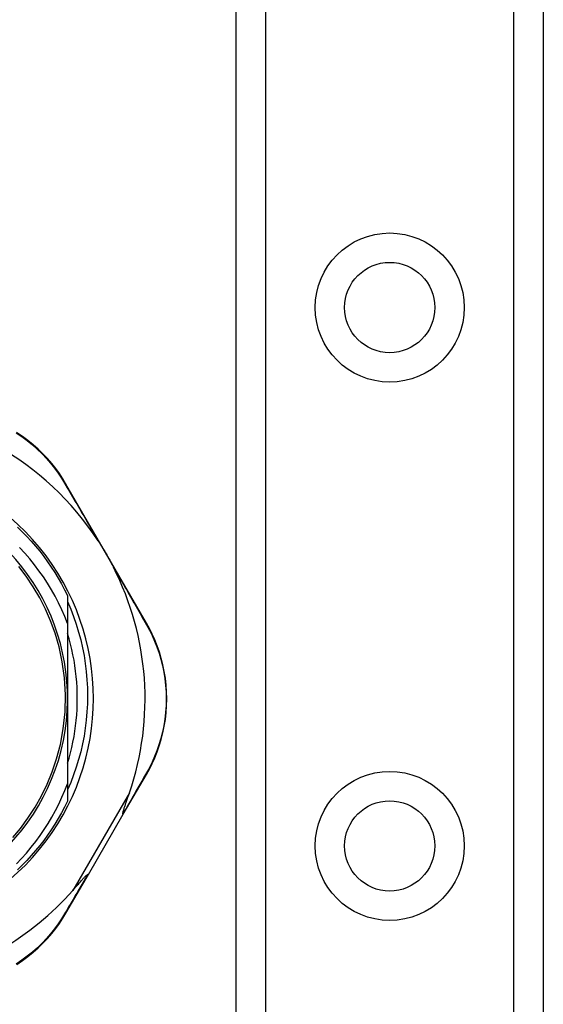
# Model space of a CAD drawing. Header units: inches. Extents: x 2.8 to 89.6, y 4.6 to 48.7.
# Tile 40 of 75: x 4.5 to 5.5, y 30 to 31.8. Entities that reach past the tile are written whole.
import ezdxf

# ---------------------------------------------------------------- set-up
doc = ezdxf.new("R2010")
doc.units = ezdxf.units.IN
doc.header["$MEASUREMENT"] = 0
doc.layers.add('Visible Edges(ANSI)', color=7, linetype='Continuous', lineweight=25)
doc.layers.add('Visible Tangent Edges(ANSI)', color=7, linetype='Continuous', lineweight=25)

msp = doc.modelspace()

# ---------------------------------------------------------------- linework, layer by layer
at = {"layer": 'Visible Edges(ANSI)'}
for p, q in [((4.9221, 12.207), (4.9221, 33.5298)), ((5.4841, 33.5298), (5.4841, 12.207)), ((4.7582, 30.6573), (4.6108, 30.9119)), ((4.6139, 30.708), (4.6139, 30.6566)), ((4.6139, 30.6566), (4.6139, 30.5199)), ((4.6139, 30.5199), (4.6139, 30.364)), ((4.7158, 30.3081), (4.758, 30.3808)), ((4.6139, 30.364), (4.6139, 30.3318)), ((4.6519, 30.1982), (4.7158, 30.3081)), ((4.6109, 30.1275), (4.6519, 30.1982))]:
    msp.add_line(p, q, dxfattribs=at)
at = {"layer": 'Visible Edges(ANSI)', "flags": 128}
for points in [[(4.6108, 30.9119), (4.6051, 30.9214), (4.5988, 30.9308), (4.5921, 30.9402), (4.5848, 30.9494), (4.577, 30.9584), (4.5687, 30.9672), (4.56, 30.9756), (4.5508, 30.9838), (4.5412, 30.9916), (4.5311, 30.999), (4.5207, 31.006)], [(4.5223, 30.833), (4.5309, 30.8247), (4.5392, 30.8161), (4.5473, 30.8072), (4.5552, 30.7982), (4.5628, 30.7889), (4.5702, 30.7795), (4.5773, 30.7698), (4.5841, 30.7599), (4.5906, 30.7499), (4.5969, 30.7396), (4.6028, 30.7292), (4.6085, 30.7187), (4.6139, 30.708)], [(4.6698, 30.808), (4.6711, 30.8061), (4.6723, 30.8041), (4.6736, 30.8022), (4.6748, 30.8002), (4.676, 30.7982), (4.6772, 30.7962), (4.6784, 30.7942), (4.6796, 30.7922), (4.6808, 30.7902), (4.6819, 30.7883), (4.6831, 30.7863), (4.6842, 30.7843), (4.6854, 30.7824), (4.6865, 30.7804), (4.6876, 30.7784), (4.6887, 30.7764), (4.6899, 30.7744), (4.691, 30.7724), (4.6921, 30.7704), (4.6932, 30.7683), (4.6944, 30.7662), (4.6955, 30.7641), (4.6966, 30.7621), (4.6976, 30.76)], [(4.6139, 30.6566), (4.6088, 30.6694), (4.6033, 30.682), (4.5974, 30.6944), (4.591, 30.7067), (4.5842, 30.7187), (4.577, 30.7305), (4.5695, 30.7421), (4.5615, 30.7534), (4.5532, 30.7644), (4.5445, 30.7751), (4.5354, 30.7855), (4.526, 30.7956)], [(4.5135, 30.2654), (4.5277, 30.2823), (4.5414, 30.3009), (4.5546, 30.3212), (4.5662, 30.342), (4.5765, 30.3631), (4.5857, 30.3855), (4.5938, 30.4096), (4.6007, 30.4359), (4.606, 30.4645), (4.6092, 30.4951), (4.6099, 30.5263), (4.6081, 30.5573), (4.604, 30.587), (4.5982, 30.6143), (4.591, 30.6391), (4.5828, 30.6618), (4.5736, 30.6831), (4.5631, 30.7036), (4.5511, 30.7242), (4.538, 30.7437), (4.5247, 30.7612)], [(4.6139, 30.6968), (4.6196, 30.6832), (4.6249, 30.6694), (4.6297, 30.6554), (4.634, 30.6412), (4.6378, 30.627), (4.6411, 30.6126), (4.644, 30.5981), (4.6463, 30.5835), (4.648, 30.5689), (4.6493, 30.5542), (4.6501, 30.5395), (4.6504, 30.5247), (4.6501, 30.5099), (4.6493, 30.4952), (4.6481, 30.4804), (4.6463, 30.4658), (4.644, 30.4512), (4.6412, 30.4367), (4.6378, 30.4223), (4.634, 30.4081), (4.6297, 30.394), (4.6249, 30.38), (4.6197, 30.3663), (4.6139, 30.3527)], [(4.758, 30.3808), (4.7634, 30.3906), (4.7685, 30.4007), (4.7733, 30.4113), (4.7777, 30.4223), (4.7816, 30.4335), (4.7852, 30.4451), (4.7882, 30.4569), (4.7907, 30.4691), (4.7927, 30.4814), (4.7941, 30.4939), (4.795, 30.5065), (4.7953, 30.5191), (4.795, 30.5318), (4.7942, 30.5444), (4.7927, 30.5569), (4.7908, 30.5692), (4.7882, 30.5813), (4.7852, 30.5931), (4.7817, 30.6047), (4.7778, 30.6159), (4.7734, 30.6269), (4.7687, 30.6374), (4.7636, 30.6476), (4.7582, 30.6573)], [(4.6139, 30.4013), (4.6167, 30.411), (4.6193, 30.4206), (4.6216, 30.4304), (4.6237, 30.4402), (4.6256, 30.4501), (4.6272, 30.46), (4.6285, 30.4699), (4.6296, 30.4798), (4.6305, 30.4898), (4.6311, 30.4998), (4.6315, 30.5099), (4.6316, 30.5199), (4.6315, 30.5299), (4.6311, 30.5399), (4.6305, 30.5499), (4.6296, 30.5599), (4.6285, 30.5699), (4.6272, 30.5798), (4.6256, 30.5897), (4.6237, 30.5996), (4.6216, 30.6094), (4.6193, 30.6191), (4.6167, 30.6288), (4.6139, 30.6384)], [(4.5204, 30.2176), (4.5296, 30.2273), (4.5386, 30.2373), (4.5472, 30.2477), (4.5555, 30.2582), (4.5635, 30.2691), (4.5711, 30.2802), (4.5783, 30.2915), (4.5852, 30.3031), (4.5918, 30.3149), (4.5979, 30.3269), (4.6036, 30.3391), (4.609, 30.3515), (4.6139, 30.364)], [(4.6139, 30.3318), (4.6085, 30.3211), (4.6028, 30.3105), (4.5969, 30.3001), (4.5906, 30.2899), (4.5841, 30.2799), (4.5773, 30.27), (4.5702, 30.2603), (4.5628, 30.2509), (4.5552, 30.2416), (4.5473, 30.2325), (4.5392, 30.2237), (4.5309, 30.2151), (4.5223, 30.2068)], [(4.7151, 30.3091), (4.715, 30.3098), (4.7151, 30.3109), (4.7154, 30.3121), (4.7157, 30.3135), (4.7161, 30.3149), (4.7166, 30.3164), (4.7171, 30.318), (4.7176, 30.3196), (4.7181, 30.3211), (4.7186, 30.3225), (4.719, 30.3239), (4.7195, 30.3254), (4.7201, 30.327), (4.7206, 30.3286), (4.7212, 30.3302), (4.7217, 30.3319), (4.7224, 30.3337), (4.723, 30.3355), (4.7236, 30.3374), (4.7243, 30.3393), (4.7249, 30.3413), (4.7256, 30.3433), (4.7263, 30.3453), (4.727, 30.3474)], [(4.7158, 30.3081), (4.7158, 30.3081), (4.7158, 30.3081), (4.7158, 30.3082), (4.7158, 30.3082), (4.7158, 30.3082), (4.7158, 30.3082), (4.7158, 30.3083), (4.7158, 30.3083), (4.7158, 30.3083), (4.7157, 30.3084), (4.7157, 30.3084), (4.7157, 30.3085), (4.7157, 30.3085), (4.7156, 30.3086), (4.7156, 30.3086), (4.7156, 30.3087), (4.7155, 30.3087), (4.7155, 30.3088), (4.7154, 30.3088), (4.7154, 30.3089), (4.7153, 30.3089), (4.7153, 30.309), (4.7152, 30.309), (4.7151, 30.3091)], [(4.6234, 30.1689), (4.6249, 30.1707), (4.6264, 30.1724), (4.6279, 30.1741), (4.6294, 30.1758), (4.6308, 30.1774), (4.6322, 30.179), (4.6336, 30.1805), (4.6349, 30.182), (4.6362, 30.1835), (4.6375, 30.1849), (4.6387, 30.1863), (4.6399, 30.1876), (4.641, 30.1888), (4.642, 30.19), (4.6431, 30.1911), (4.644, 30.1922), (4.645, 30.1932), (4.646, 30.1943), (4.647, 30.1953), (4.6479, 30.1962), (4.6488, 30.1971), (4.6496, 30.1977), (4.6502, 30.1981), (4.6508, 30.1982)], [(4.6519, 30.1982), (4.6519, 30.1982), (4.6519, 30.1982), (4.6519, 30.1981), (4.6519, 30.1981), (4.6518, 30.1981), (4.6518, 30.1981), (4.6518, 30.1981), (4.6517, 30.1981), (4.6517, 30.1981), (4.6517, 30.1981), (4.6516, 30.1981), (4.6516, 30.1981), (4.6515, 30.1981), (4.6515, 30.1981), (4.6514, 30.1981), (4.6513, 30.1981), (4.6513, 30.1981), (4.6512, 30.1981), (4.6511, 30.1981), (4.6511, 30.1982), (4.651, 30.1982), (4.6509, 30.1982), (4.6508, 30.1982), (4.6508, 30.1982)], [(4.5209, 30.0337), (4.5313, 30.0407), (4.5413, 30.0481), (4.5509, 30.0559), (4.5601, 30.064), (4.5688, 30.0725), (4.5771, 30.0812), (4.5848, 30.0902), (4.5921, 30.0994), (4.5989, 30.1087), (4.6051, 30.1181), (4.6109, 30.1275)]]:
    msp.add_lwpolyline(points, dxfattribs=at)
at = {"layer": 'Visible Edges(ANSI)'}
for centre in [(5.2031, 31.2345), (5.2031, 30.2503)]:
    msp.add_circle(centre, 0.0825, dxfattribs=at)
for centre, radius, start, end in [((4.2261, 30.519), 0.5295, 33.0725, 88.6669), ((4.2261, 30.5199), 0.435, 241.9275, 118.0725), ((4.2261, 30.5199), 0.3878, 261.3339, 70.212), ((4.2261, 30.519), 0.5295, 341.0854, 27.0685), ((4.2261, 30.519), 0.5295, 281.6205, 318.6133)]:
    msp.add_arc(centre, radius, start, end, dxfattribs=at)
at = {"layer": 'Visible Tangent Edges(ANSI)'}
for p, q in [((4.976, 33.5298), (4.976, 12.207)), ((5.4303, 12.207), (5.4303, 33.5298)), ((4.727, 30.3474), (4.6234, 30.1689))]:
    msp.add_line(p, q, dxfattribs=at)
at = {"layer": 'Visible Tangent Edges(ANSI)', "flags": 128}
for points in [[(4.5199, 31.0053), (4.5302, 30.9985), (4.54, 30.9912), (4.5495, 30.9836), (4.5585, 30.9756), (4.5671, 30.9673), (4.5752, 30.9587), (4.5828, 30.95), (4.59, 30.941), (4.5966, 30.9318), (4.6028, 30.9226), (4.6085, 30.9134)], [(4.6085, 30.9134), (4.6108, 30.9093), (4.6132, 30.9052), (4.6156, 30.9011), (4.6181, 30.8969), (4.6205, 30.8927), (4.623, 30.8885), (4.6255, 30.8842), (4.628, 30.8799), (4.6305, 30.8756), (4.633, 30.8713), (4.6356, 30.8669), (4.6381, 30.8625), (4.6407, 30.8581), (4.6433, 30.8537), (4.6459, 30.8492), (4.6485, 30.8447), (4.6511, 30.8402), (4.6538, 30.8356), (4.6564, 30.8311), (4.6591, 30.8265), (4.6618, 30.8219), (4.6644, 30.8173), (4.6671, 30.8126), (4.6698, 30.808)], [(4.6976, 30.76), (4.7003, 30.7554), (4.703, 30.7507), (4.7056, 30.7461), (4.7083, 30.7415), (4.7109, 30.7369), (4.7136, 30.7324), (4.7162, 30.7279), (4.7188, 30.7233), (4.7214, 30.7189), (4.7239, 30.7144), (4.7265, 30.7099), (4.729, 30.7055), (4.7316, 30.7011), (4.7341, 30.6967), (4.7366, 30.6924), (4.7391, 30.6881), (4.7415, 30.6838), (4.744, 30.6795), (4.7464, 30.6753), (4.7488, 30.6711), (4.7512, 30.6669), (4.7536, 30.6627), (4.756, 30.6586), (4.7583, 30.6546)], [(4.7583, 30.6546), (4.7635, 30.645), (4.7684, 30.635), (4.773, 30.6247), (4.7773, 30.614), (4.7811, 30.6029), (4.7845, 30.5916), (4.7874, 30.58), (4.7899, 30.5681), (4.7918, 30.5561), (4.7932, 30.5438), (4.794, 30.5315), (4.7943, 30.5191), (4.794, 30.5067), (4.7932, 30.4944), (4.7918, 30.4822), (4.7898, 30.4701), (4.7874, 30.4582), (4.7845, 30.4466), (4.781, 30.4353), (4.7772, 30.4242), (4.7729, 30.4135), (4.7683, 30.4032), (4.7634, 30.3932), (4.7581, 30.3836)], [(4.7581, 30.3836), (4.7564, 30.3807), (4.7547, 30.3778), (4.753, 30.3748), (4.7513, 30.3718), (4.7496, 30.3688), (4.7479, 30.3658), (4.7461, 30.3628), (4.7444, 30.3597), (4.7426, 30.3567), (4.7408, 30.3536), (4.739, 30.3505), (4.7373, 30.3474), (4.7355, 30.3443), (4.7336, 30.3411), (4.7318, 30.338), (4.73, 30.3348), (4.7282, 30.3317), (4.7263, 30.3285), (4.7245, 30.3253), (4.7226, 30.3221), (4.7208, 30.3188), (4.7189, 30.3156), (4.717, 30.3124), (4.7151, 30.3091)], [(4.6508, 30.1982), (4.6489, 30.1951), (4.6471, 30.192), (4.6453, 30.1888), (4.6434, 30.1857), (4.6416, 30.1826), (4.6398, 30.1795), (4.638, 30.1764), (4.6362, 30.1734), (4.6344, 30.1703), (4.6326, 30.1673), (4.6309, 30.1642), (4.6291, 30.1612), (4.6273, 30.1582), (4.6256, 30.1552), (4.6238, 30.1522), (4.6221, 30.1493), (4.6204, 30.1463), (4.6187, 30.1434), (4.617, 30.1405), (4.6152, 30.1375), (4.6136, 30.1347), (4.6119, 30.1318), (4.6102, 30.1289), (4.6085, 30.1261)], [(4.6085, 30.1261), (4.6029, 30.1169), (4.5967, 30.1077), (4.59, 30.0986), (4.5829, 30.0896), (4.5753, 30.0809), (4.5672, 30.0723), (4.5586, 30.0641), (4.5496, 30.0561), (4.5402, 30.0485), (4.5304, 30.0412), (4.5201, 30.0344)]]:
    msp.add_lwpolyline(points, dxfattribs=at)
at = {"layer": 'Visible Tangent Edges(ANSI)'}
for centre in [(5.2031, 31.2345), (5.2031, 30.2503)]:
    msp.add_circle(centre, 0.1363, dxfattribs=at)
for centre, major_axis, ratio, start_param, end_param in [((4.6022, 30.9069), (0.00865, 0.00501), 0.491578, 0, 0.522713), ((4.7496, 30.6523), (0.00865, 0.00501), 0.490887, 5.760729, 6.283185), ((4.7494, 30.3859), (0.00865, -0.00502), 0.492909, 0, 0.523212), ((4.6023, 30.1326), (0.00865, -0.00502), 0.487239, 5.762078, 6.283185)]:
    msp.add_ellipse(centre, major_axis=major_axis, ratio=ratio, start_param=start_param, end_param=end_param, dxfattribs=at)

doc.saveas('drawing.dxf')
